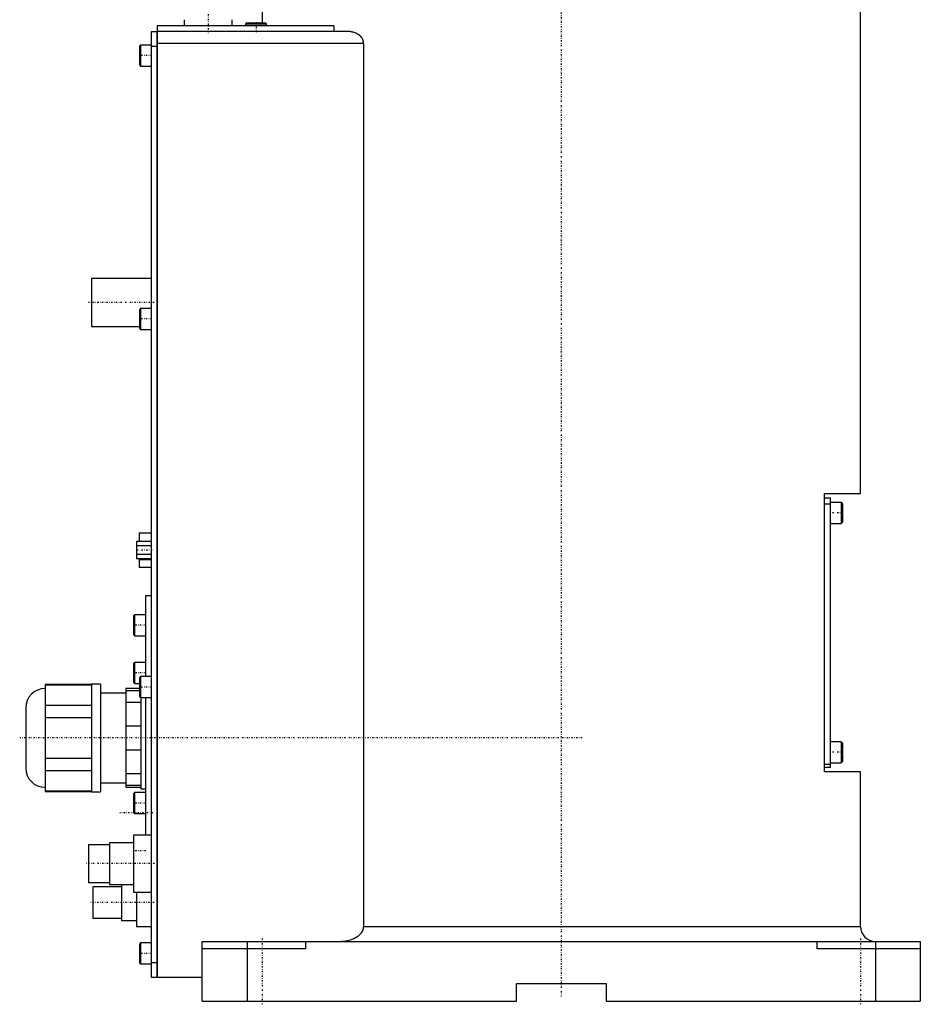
# Model space of a CAD drawing. Extents: x -181 to 706, y -1 to 896.
# Tile 1 of 4: x -181 to 120, y -1 to 328. Entities that reach past the tile are written whole.
import ezdxf

# ---------------------------------------------------------------- set-up
doc = ezdxf.new("R2010")
doc.units = 0
doc.linetypes.add('CENTER', pattern=[1.5, 0.45, -0.5, 0.05, -0.5])
doc.layers.add('AM_0', color=7, linetype='CONTINUOUS')
doc.layers.add('AM_7', color=7, linetype='CENTER')

msp = doc.modelspace()

# ---------------------------------------------------------------- linework, layer by layer
at = {"layer": 'AM_0', "color": 7, "linetype": 'CONTINUOUS'}
for p, q in [((-100, 363), (-100, 327)), ((100, 169.7), (100, 363)), ((-75.99, 326), (-135, 326)), ((-135, 326), (-135, 8)), ((-126, 328), (-126, 326)), ((-110, 326), (-110, 328)), ((-105.1, 327), (-105.5, 326.6)), ((-105.5, 326.6), (-105.5, 326)), ((-105.5, 326.6), (-98.5, 326.6)), ((-105.1, 327), (-98.9, 327)), ((-98.5, 326.6), (-98.9, 327)), ((-98.5, 326), (-98.5, 326.6)), ((-75.99, 326), (-75.99, 324)), ((-137, 8), (-137, 324)), ((-137, 324), (-135.05, 324)), ((-135.05, 8), (-135.05, 324)), ((-135, 323.95), (-135.05, 323.95)), ((-70.42, 324), (-135, 324)), ((-140.6, 319.5), (-141, 319.1)), ((-137, 319.5), (-140.6, 319.5)), ((-140.6, 319.5), (-140.6, 312.5)), ((-66.14, 320), (-135, 320)), ((-66.14, 320), (-66.14, 25)), ((-141, 319.1), (-141, 312.9)), ((-135.05, 319), (-137, 319)), ((-135, 318.95), (-135.05, 318.95)), ((-141, 312.9), (-140.6, 312.5)), ((-140.6, 312.5), (-137, 312.5)), ((-137, 241.5), (-157, 241.5)), ((-157, 241.5), (-157, 225.5)), ((-140.6, 231.5), (-141, 231.1)), ((-141, 231.1), (-141, 224.9)), ((-137, 231.5), (-140.6, 231.5)), ((-140.6, 231.5), (-140.6, 224.5)), ((-157, 225.5), (-141, 225.5)), ((-141, 224.9), (-140.6, 224.5)), ((-140.6, 224.5), (-137, 224.5)), ((88, 169.7), (100, 169.7)), ((88, 76.7), (88, 169.7)), ((88, 168.2), (90, 168.2)), ((90, 78.2), (90, 168.2)), ((88, 166.2), (90, 166.2)), ((93.6, 166.7), (90, 166.7)), ((94, 166.3), (93.6, 166.7)), ((93.6, 166.7), (93.6, 159.7)), ((94, 166.3), (94, 160.1)), ((90, 159.7), (93.6, 159.7)), ((93.6, 159.7), (94, 160.1)), ((-137, 156.4), (-141.1, 156.4)), ((-141.1, 156.4), (-141.1, 153.59)), ((-137, 153.59), (-142, 153.59)), ((-142, 153.59), (-142, 147.81)), ((-137, 152.14), (-142, 152.14)), ((-137, 149.26), (-142, 149.26)), ((-137, 147.81), (-142, 147.81)), ((-141.1, 147.81), (-141.1, 145)), ((-137, 147.53), (-141.1, 147.53)), ((-137, 145), (-141.1, 145)), ((-137, 135.5), (-139, 135.5)), ((-139, 135.5), (-139, 108.5)), ((-142.6, 129.17), (-143, 128.77)), ((-143, 128.77), (-143, 122.57)), ((-139, 129.17), (-142.6, 129.17)), ((-142.6, 129.17), (-142.6, 122.17)), ((-143, 122.57), (-142.6, 122.17)), ((-142.6, 122.17), (-139, 122.17)), ((-142.6, 113.25), (-143, 112.85)), ((-143, 112.85), (-143, 106.65)), ((-139, 113.25), (-142.6, 113.25)), ((-142.6, 113.25), (-142.6, 106.25)), ((-157, 105.88), (-172.5, 105.88)), ((-172.5, 105.88), (-172.5, 70.12)), ((-172.5, 105.73), (-157, 105.73)), ((-154, 106), (-157, 106)), ((-157, 106), (-157, 70)), ((-154, 106), (-154, 70)), ((-143, 106.65), (-142.6, 106.25)), ((-142.6, 106.25), (-141, 106.25)), ((-140.6, 108.5), (-141, 108.1)), ((-141, 108.1), (-141, 101.9)), ((-137, 108.5), (-140.6, 108.5)), ((-140.6, 108.5), (-140.6, 101.5)), ((-145.5, 103), (-154, 103)), ((-141, 104.5), (-145.5, 104.5)), ((-145.5, 104.5), (-145.5, 71.5)), ((-145.5, 103.87), (-141, 103.87)), ((-157, 98.85), (-172.5, 98.85)), ((-140.5, 99.84), (-145.5, 99.84)), ((-141, 101.9), (-140.6, 101.5)), ((-140.6, 101.5), (-137, 101.5)), ((-140.5, 101.51), (-140.5, 71)), ((-139, 101.5), (-139, 55.5)), ((-179, 98), (-179, 78)), ((-172.5, 94.88), (-157, 94.88)), ((-145.5, 92.03), (-140.5, 92.03)), ((93.6, 86.7), (90, 86.7)), ((94, 86.3), (93.6, 86.7)), ((93.6, 86.7), (93.6, 79.7)), ((94, 86.3), (94, 80.1)), ((-140.5, 83.97), (-145.5, 83.97)), ((-157, 81.12), (-172.5, 81.12)), ((88, 79.2), (90, 79.2)), ((90, 79.7), (93.6, 79.7)), ((93.6, 79.7), (94, 80.1)), ((-172.5, 77.15), (-157, 77.15)), ((-145.5, 76.16), (-140.5, 76.16)), ((88, 78.2), (90, 78.2)), ((100, 76.7), (88, 76.7)), ((100, 25), (100, 76.7)), ((-154, 73), (-145.5, 73)), ((-157, 70.27), (-172.5, 70.27)), ((-172.5, 70.12), (-157, 70.12)), ((-157, 70), (-154, 70)), ((-140.5, 72.13), (-145.5, 72.13)), ((-145.5, 71.5), (-140.5, 71.5)), ((-142.6, 69.75), (-143, 69.35)), ((-143, 69.35), (-143, 63.15)), ((-139, 69.75), (-142.6, 69.75)), ((-142.6, 69.75), (-142.6, 62.75)), ((-140.5, 71), (-139, 71)), ((-143, 63.15), (-142.6, 62.75)), ((-142.6, 62.75), (-139, 62.75)), ((-143, 53), (-151, 53)), ((-151, 53), (-151, 39)), ((-137, 55.5), (-143, 55.5)), ((-143, 55.5), (-143, 36.5)), ((-151, 52.25), (-158, 52.25)), ((-158, 52.25), (-158, 39.75)), ((-158, 39.75), (-151, 39.75)), ((-147, 38.25), (-156.5, 38.25)), ((-156.5, 38.25), (-156.5, 27.75)), ((-151, 39), (-143, 39)), ((-147, 39), (-147, 27)), ((-143, 36.5), (-137, 36.5)), ((-142, 36.5), (-142, 25)), ((-156.5, 27.75), (-147, 27.75)), ((-147, 27), (-142, 27)), ((-142, 25), (-137, 25)), ((-66.14, 25), (100, 25)), ((-120, 20), (120, 20)), ((-120, 0), (-120, 20)), ((-105, 20), (-105, 0)), ((-85.5, 20), (-85.5, 17.5)), ((85.5, 17.5), (85.5, 20)), ((105, 20), (105, 0)), ((120, 20), (120, 0)), ((-140.6, 19.5), (-141, 19.1)), ((-141, 19.1), (-141, 12.9)), ((-137, 19.5), (-140.6, 19.5)), ((-140.6, 19.5), (-140.6, 12.5)), ((-85.5, 17.5), (-120, 17.5)), ((120, 17.5), (85.5, 17.5)), ((-141, 12.9), (-140.6, 12.5)), ((-140.6, 12.5), (-137, 12.5)), ((-137, 13), (-135.05, 13)), ((-135, 13.05), (-135.05, 13.05)), ((-135.05, 8), (-137, 8)), ((-135, 8.05), (-135.05, 8.05)), ((-120, 8), (-135, 8)), ((-15, 6), (15, 6)), ((-15, 0), (-15, 6)), ((15, 6), (15, 0)), ((-120, 0), (-15, 0)), ((15, 0), (120, 0))]:
    msp.add_line(p, q, dxfattribs=at)
for points in [[(-70.42, 324, 0), (-70.27, 324, 0), (-69.97, 323.98, 0), (-69.66, 323.93, 0), (-69.5, 323.9, 0), (-69.34, 323.86, 0), (-69.03, 323.76, 0), (-68.72, 323.64, 0), (-68.41, 323.5, 0), (-68.12, 323.33, 0), (-67.83, 323.14, 0), (-67.69, 323.03, 0), (-67.67, 323.01, 0), (-67.62, 322.98, 0), (-67.58, 322.94, 0), (-67.55, 322.92, 0), (-67.53, 322.9, 0), (-67.49, 322.86, 0), (-67.45, 322.83, 0), (-67.4, 322.79, 0), (-67.36, 322.75, 0), (-67.32, 322.7, 0), (-67.3, 322.68, 0), (-67.28, 322.66, 0), (-67.24, 322.62, 0), (-67.2, 322.58, 0), (-67.16, 322.53, 0), (-67.12, 322.49, 0), (-67.08, 322.44, 0), (-67.06, 322.42, 0), (-67.04, 322.4, 0), (-67, 322.35, 0), (-66.96, 322.3, 0), (-66.92, 322.25, 0), (-66.88, 322.2, 0), (-66.84, 322.14, 0), (-66.83, 322.12, 0), (-66.81, 322.09, 0), (-66.77, 322.04, 0), (-66.74, 321.98, 0), (-66.7, 321.93, 0), (-66.67, 321.87, 0), (-66.63, 321.81, 0), (-66.62, 321.78, 0), (-66.6, 321.75, 0), (-66.57, 321.69, 0), (-66.54, 321.63, 0), (-66.51, 321.57, 0), (-66.48, 321.51, 0), (-66.45, 321.45, 0), (-66.44, 321.42, 0), (-66.42, 321.39, 0), (-66.4, 321.32, 0), (-66.37, 321.26, 0), (-66.36, 321.23, 0), (-66.35, 321.19, 0), (-66.33, 321.13, 0), (-66.31, 321.06, 0), (-66.3, 321.03, 0), (-66.29, 321, 0), (-66.27, 320.93, 0), (-66.25, 320.86, 0), (-66.23, 320.79, 0), (-66.22, 320.73, 0), (-66.21, 320.66, 0), (-66.2, 320.62, 0), (-66.19, 320.59, 0), (-66.18, 320.52, 0), (-66.17, 320.45, 0), (-66.16, 320.38, 0), (-66.16, 320.31, 0), (-66.15, 320.24, 0), (-66.15, 320.21, 0), (-66.15, 320.17, 0), (-66.15, 320.1, 0), (-66.14, 320.03, 0), (-66.14, 320, 0)], [(-66.14, 25, 0), (-66.14, 24.96, 0), (-66.15, 24.87, 0), (-66.15, 24.78, 0), (-66.15, 24.74, 0), (-66.16, 24.69, 0), (-66.17, 24.6, 0), (-66.18, 24.51, 0), (-66.19, 24.42, 0), (-66.21, 24.33, 0), (-66.23, 24.24, 0), (-66.24, 24.2, 0), (-66.25, 24.15, 0), (-66.28, 24.06, 0), (-66.3, 23.98, 0), (-66.33, 23.89, 0), (-66.36, 23.8, 0), (-66.4, 23.72, 0), (-66.41, 23.68, 0), (-66.43, 23.63, 0), (-66.47, 23.55, 0), (-66.5, 23.47, 0), (-66.52, 23.43, 0), (-66.54, 23.4, 0), (-66.58, 23.32, 0), (-66.62, 23.24, 0), (-66.65, 23.21, 0), (-66.67, 23.17, 0), (-66.71, 23.09, 0), (-66.76, 23.02, 0), (-66.81, 22.94, 0), (-66.86, 22.87, 0), (-66.92, 22.79, 0), (-66.94, 22.76, 0), (-66.97, 22.72, 0), (-67.03, 22.65, 0), (-67.09, 22.58, 0), (-67.15, 22.51, 0), (-67.21, 22.44, 0), (-67.27, 22.37, 0), (-67.3, 22.33, 0), (-67.33, 22.3, 0), (-67.4, 22.23, 0), (-67.46, 22.17, 0), (-67.53, 22.11, 0), (-67.6, 22.04, 0), (-67.66, 21.98, 0), (-67.7, 21.95, 0), (-67.73, 21.92, 0), (-67.8, 21.87, 0), (-67.87, 21.81, 0), (-67.93, 21.76, 0), (-68, 21.71, 0), (-68.07, 21.65, 0), (-68.11, 21.63, 0), (-68.14, 21.6, 0), (-68.21, 21.55, 0), (-68.29, 21.5, 0), (-68.36, 21.45, 0), (-68.44, 21.4, 0), (-68.51, 21.35, 0), (-68.55, 21.33, 0), (-68.59, 21.3, 0), (-68.67, 21.26, 0), (-68.75, 21.21, 0), (-68.79, 21.19, 0), (-68.83, 21.16, 0), (-68.91, 21.12, 0), (-68.99, 21.07, 0), (-69.03, 21.05, 0), (-69.07, 21.03, 0), (-69.16, 20.99, 0), (-69.24, 20.95, 0), (-69.53, 20.81, 0), (-70.04, 20.6, 0), (-70.53, 20.44, 0), (-71.05, 20.3, 0), (-71.59, 20.18, 0), (-71.86, 20.13, 0), (-72.14, 20.09, 0), (-72.69, 20.03, 0), (-73.23, 20, 0), (-73.48, 20, 0)]]:
    msp.add_polyline3d(points, dxfattribs=at)
for centre, radius, start, end in [((-172.5, 98), 6.5, 90, 180), ((-172.5, 78), 6.5, 180, 270), ((105, 25), 5, 180, 270)]:
    msp.add_arc(centre, radius, start, end, dxfattribs=at)
at = {"layer": 'AM_7', "color": 4, "linetype": 'CENTER'}
for p, q in [((0, 406.4), (0, 1.6)), ((-118, 360.85), (-118, 323.55)), ((-102, 327.15), (-102, 323.85)), ((-136.8, 316), (-141.2, 316)), ((-136, 233.5), (-158, 233.5)), ((-136.8, 228), (-141.2, 228)), ((94.2, 163.2), (89.8, 163.2)), ((-136.75, 150.7), (-142.25, 150.7)), ((-138.8, 125.67), (-143.2, 125.67)), ((-138.8, 109.75), (-143.2, 109.75)), ((-136.8, 105), (-141.2, 105)), ((6.95, 88), (-181, 88)), ((94.2, 83.2), (89.8, 83.2)), ((-138.8, 66.25), (-143.2, 66.25)), ((-136.5, 63), (-147.5, 63)), ((-138.8, 50.33), (-143.2, 50.33)), ((-135.95, 46), (-159.05, 46)), ((-136.03, 33), (-157.47, 33)), ((-100, 21), (-100, -1)), ((100, 21), (100, -1)), ((-136.8, 16), (-141.2, 16))]:
    msp.add_line(p, q, dxfattribs=at)

doc.saveas('drawing.dxf')
